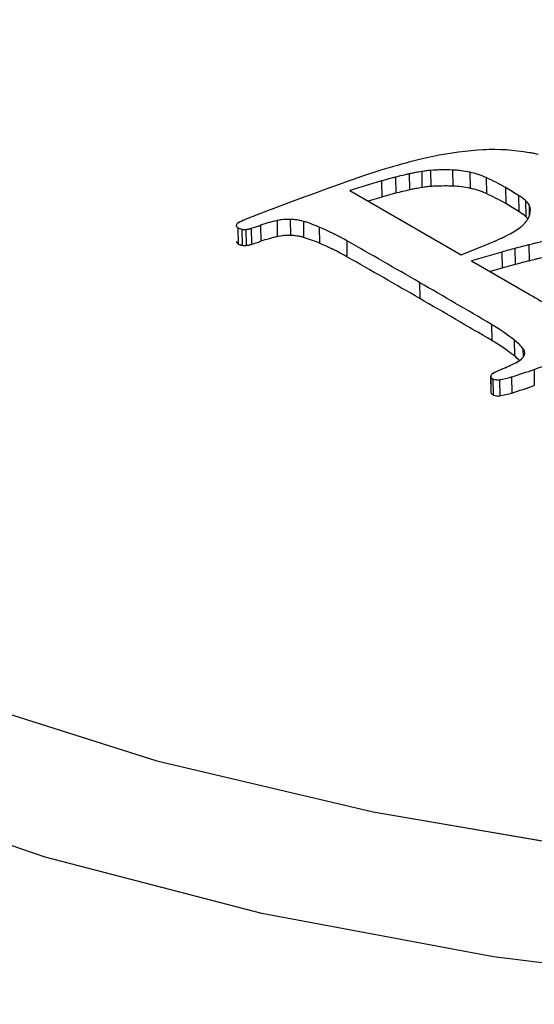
# Model space of a CAD drawing. Header units: millimetres. Extents: x 3 to 415, y 5 to 292.
# Tile 5 of 18: x 27.86 to 30.72, y 249.47 to 254.95. Entities that reach past the tile are written whole.
import ezdxf

# ---------------------------------------------------------------- set-up
doc = ezdxf.new("R2010")
doc.units = ezdxf.units.MM
doc.linetypes.add('PHANTOM', pattern=[12.7, 6.35, -1.27, 1.27, -1.27, 1.27, -1.27])

msp = doc.modelspace()

# ---------------------------------------------------------------- linework, layer by layer
at = {"color": 7, "linetype": 'Continuous', "lineweight": 25}
for p, q in [((30.0263, 254.0894), (30.0277, 254)), ((30.0953, 254.103), (30.0967, 254.0135)), ((30.1442, 254.1088), (30.1456, 254.0194)), ((30.2673, 254.1108), (30.2687, 254.0214)), ((30.3638, 254.0987), (30.3652, 254.0093)), ((29.8722, 254.0501), (29.6943, 253.9976)), ((29.8722, 254.0501), (29.8736, 253.9607)), ((29.949, 254.0713), (29.9505, 253.9818)), ((30.4543, 254.0688), (30.4557, 253.9794)), ((29.6943, 253.9976), (30.3154, 253.6385)), ((30.5617, 254.0134), (30.5631, 253.924)), ((30.6347, 253.9695), (30.6361, 253.8801)), ((29.8736, 253.9607), (29.7971, 253.9381)), ((30.6738, 253.9406), (30.6752, 253.8511)), ((29.1984, 253.8036), (29.1998, 253.7141)), ((29.2895, 253.8295), (29.2909, 253.7401)), ((29.3634, 253.8362), (29.3648, 253.7468)), ((29.4362, 253.8252), (29.4376, 253.7357)), ((29.072, 253.7893), (29.0734, 253.6998)), ((29.0931, 253.7813), (29.0945, 253.6919)), ((29.1158, 253.7802), (29.1172, 253.6907)), ((29.1463, 253.7864), (29.1477, 253.6969)), ((29.524, 253.7934), (29.5254, 253.704)), ((29.6775, 253.7176), (29.6789, 253.6281)), ((30.3154, 253.6385), (30.4704, 253.7016)), ((30.6928, 253.6947), (30.6942, 253.6052)), ((30.5422, 253.6545), (30.3725, 253.6055)), ((30.5422, 253.6545), (30.5436, 253.565)), ((30.6148, 253.6746), (30.6162, 253.5852)), ((30.3725, 253.6055), (30.6849, 253.4248)), ((30.5436, 253.565), (30.4761, 253.5456)), ((30.0833, 253.4852), (30.0847, 253.3958)), ((30.4846, 253.2512), (30.486, 253.1618)), ((30.6099, 253.1659), (30.6113, 253.0765)), ((30.7212, 253.0016), (30.7226, 252.9122)), ((30.4792, 252.9632), (30.4806, 252.8738)), ((30.4798, 252.9602), (30.4812, 252.8708)), ((30.4914, 252.9484), (30.4928, 252.8589)), ((30.5288, 252.9437), (30.5302, 252.8543)), ((30.595, 252.9592), (30.5964, 252.8698))]:
    msp.add_line(p, q, dxfattribs=at)
at = {"color": 7, "linetype": 'PHANTOM', "lineweight": 18}
for p, q in [((30.0263, 254.0894), (30.0277, 254)), ((30.0263, 254.0894), (30.0277, 254)), ((30.0953, 254.103), (30.0967, 254.0135)), ((30.0953, 254.103), (30.0967, 254.0135)), ((30.1442, 254.1088), (30.1456, 254.0194)), ((30.1442, 254.1088), (30.1456, 254.0194)), ((30.2673, 254.1108), (30.2687, 254.0214)), ((30.2673, 254.1108), (30.2687, 254.0214)), ((30.3638, 254.0987), (30.3652, 254.0093)), ((30.3638, 254.0987), (30.3652, 254.0093)), ((29.8722, 254.0501), (29.6943, 253.9976)), ((29.8722, 254.0501), (29.6943, 253.9976)), ((29.8722, 254.0501), (29.8736, 253.9607)), ((29.8722, 254.0501), (29.8736, 253.9607)), ((29.949, 254.0713), (29.9505, 253.9818)), ((29.949, 254.0713), (29.9505, 253.9818)), ((30.4543, 254.0688), (30.4557, 253.9794)), ((30.4543, 254.0688), (30.4557, 253.9794)), ((29.6943, 253.9976), (30.3154, 253.6385)), ((29.6943, 253.9976), (30.3154, 253.6385)), ((30.5617, 254.0134), (30.5631, 253.924)), ((30.5617, 254.0134), (30.5631, 253.924)), ((30.6347, 253.9695), (30.6361, 253.8801)), ((30.6347, 253.9695), (30.6361, 253.8801)), ((29.8736, 253.9607), (29.7971, 253.9381)), ((29.8736, 253.9607), (29.7971, 253.9381)), ((30.6738, 253.9406), (30.6752, 253.8511)), ((30.6738, 253.9406), (30.6752, 253.8511)), ((29.1984, 253.8036), (29.1998, 253.7141)), ((29.1984, 253.8036), (29.1998, 253.7141)), ((29.2895, 253.8295), (29.2909, 253.7401)), ((29.2895, 253.8295), (29.2909, 253.7401)), ((29.3634, 253.8362), (29.3648, 253.7468)), ((29.3634, 253.8362), (29.3648, 253.7468)), ((29.4362, 253.8252), (29.4376, 253.7357)), ((29.4362, 253.8252), (29.4376, 253.7357)), ((29.072, 253.7893), (29.0734, 253.6998)), ((29.072, 253.7893), (29.0734, 253.6998)), ((29.0931, 253.7813), (29.0945, 253.6919)), ((29.0931, 253.7813), (29.0945, 253.6919)), ((29.1158, 253.7802), (29.1172, 253.6907)), ((29.1158, 253.7802), (29.1172, 253.6907)), ((29.1463, 253.7864), (29.1477, 253.6969)), ((29.1463, 253.7864), (29.1477, 253.6969)), ((29.524, 253.7934), (29.5254, 253.704)), ((29.524, 253.7934), (29.5254, 253.704)), ((29.6775, 253.7176), (29.6789, 253.6281)), ((29.6775, 253.7176), (29.6789, 253.6281)), ((30.3154, 253.6385), (30.4704, 253.7016)), ((30.3154, 253.6385), (30.4704, 253.7016)), ((30.6928, 253.6947), (30.6942, 253.6052)), ((30.6928, 253.6947), (30.6942, 253.6052)), ((30.5422, 253.6545), (30.3725, 253.6055)), ((30.5422, 253.6545), (30.3725, 253.6055)), ((30.5422, 253.6545), (30.5436, 253.565)), ((30.5422, 253.6545), (30.5436, 253.565)), ((30.6148, 253.6746), (30.6162, 253.5852)), ((30.6148, 253.6746), (30.6162, 253.5852)), ((30.3725, 253.6055), (30.6849, 253.4248)), ((30.3725, 253.6055), (30.6849, 253.4248)), ((30.5436, 253.565), (30.4761, 253.5456)), ((30.5436, 253.565), (30.4761, 253.5456)), ((30.0833, 253.4852), (30.0847, 253.3958)), ((30.0833, 253.4852), (30.0847, 253.3958)), ((30.4846, 253.2512), (30.486, 253.1618)), ((30.4846, 253.2512), (30.486, 253.1618)), ((30.6099, 253.1659), (30.6113, 253.0765)), ((30.6099, 253.1659), (30.6113, 253.0765)), ((30.7212, 253.0016), (30.7226, 252.9122)), ((30.7212, 253.0016), (30.7226, 252.9122)), ((30.4792, 252.9632), (30.4806, 252.8738)), ((30.4792, 252.9632), (30.4806, 252.8738)), ((30.4798, 252.9602), (30.4812, 252.8708)), ((30.4798, 252.9602), (30.4812, 252.8708)), ((30.4914, 252.9484), (30.4928, 252.8589)), ((30.4914, 252.9484), (30.4928, 252.8589)), ((30.5288, 252.9437), (30.5302, 252.8543)), ((30.5288, 252.9437), (30.5302, 252.8543)), ((30.595, 252.9592), (30.5964, 252.8698)), ((30.595, 252.9592), (30.5964, 252.8698))]:
    msp.add_line(p, q, dxfattribs=at)
at = {"color": 8, "linetype": 'Continuous', "lineweight": 25}
for p, q in [((30.6934, 253.9165), (30.6944, 253.8557)), ((30.6591, 253.118), (30.6599, 253.0686))]:
    msp.add_line(p, q, dxfattribs=at)
at = {"color": 8, "linetype": 'PHANTOM', "lineweight": 18}
for p, q in [((30.6934, 253.9165), (30.6944, 253.8557)), ((30.6934, 253.9165), (30.6944, 253.8557)), ((30.6591, 253.118), (30.6599, 253.0686)), ((30.6591, 253.118), (30.6599, 253.0686))]:
    msp.add_line(p, q, dxfattribs=at)
at = {"color": 8, "linetype": 'Continuous', "lineweight": 25, "flags": 128}
for points in [[(27.9356, 258.6928), (26.8929, 258.2771), (25.9739, 257.8067), (25.1936, 257.2893), (24.5648, 256.7333), (24.098, 256.148), (23.8006, 255.5428), (23.6777, 254.9277), (23.7313, 254.3129), (23.9604, 253.7084), (24.3613, 253.1242), (24.9274, 252.5698), (25.6494, 252.0544), (26.5155, 251.5864), (27.5115, 251.1735), (28.6209, 250.8224), (29.8257, 250.539), (30.8635, 250.3615)], [(45.6791, 254.6157), (45.6687, 254.4195), (45.5192, 253.7894), (45.1948, 253.1705), (44.7007, 252.5724), (44.0446, 252.0047), (43.2369, 251.4762), (42.2903, 250.9953), (41.2197, 250.5697), (40.0421, 250.2059), (38.776, 249.9098), (37.4413, 249.6859), (36.0591, 249.538), (34.6513, 249.4682), (33.24, 249.4776), (31.8474, 249.5662), (30.4956, 249.7325), (29.2058, 249.974), (27.9984, 250.2867), (26.8925, 250.6658)]]:
    msp.add_lwpolyline(points, dxfattribs=at)
at = {"color": 8, "linetype": 'PHANTOM', "lineweight": 18, "flags": 128}
for points in [[(27.9356, 258.6928), (26.8929, 258.2771), (25.9739, 257.8067), (25.1936, 257.2893), (24.5648, 256.7333), (24.098, 256.148), (23.8006, 255.5428), (23.6777, 254.9277), (23.7313, 254.3129), (23.9604, 253.7084), (24.3613, 253.1242), (24.9274, 252.5698), (25.6494, 252.0544), (26.5155, 251.5864), (27.5115, 251.1735), (28.6209, 250.8224), (29.8257, 250.539), (30.8635, 250.3615)], [(27.9356, 258.6928), (26.8929, 258.2771), (25.9739, 257.8067), (25.1936, 257.2893), (24.5648, 256.7333), (24.098, 256.148), (23.8006, 255.5428), (23.6777, 254.9277), (23.7313, 254.3129), (23.9604, 253.7084), (24.3613, 253.1242), (24.9274, 252.5698), (25.6494, 252.0544), (26.5155, 251.5864), (27.5115, 251.1735), (28.6209, 250.8224), (29.8257, 250.539), (30.8635, 250.3615)], [(45.6791, 254.6157), (45.6687, 254.4195), (45.5192, 253.7894), (45.1948, 253.1705), (44.7007, 252.5724), (44.0446, 252.0047), (43.2369, 251.4762), (42.2903, 250.9953), (41.2197, 250.5697), (40.0421, 250.2059), (38.776, 249.9098), (37.4413, 249.6859), (36.0591, 249.538), (34.6513, 249.4682), (33.24, 249.4776), (31.8474, 249.5662), (30.4956, 249.7325), (29.2058, 249.974), (27.9984, 250.2867), (26.8925, 250.6658), (25.9054, 251.1052), (25.0528, 251.5982), (24.3481, 252.1368), (23.8023, 252.7126), (23.4242, 253.3165), (23.2197, 253.939), (23.1887, 254.1716)], [(45.6791, 254.6157), (45.6687, 254.4195), (45.5192, 253.7894), (45.1948, 253.1705), (44.7007, 252.5724), (44.0446, 252.0047), (43.2369, 251.4762), (42.2903, 250.9953), (41.2197, 250.5697), (40.0421, 250.2059), (38.776, 249.9098), (37.4413, 249.6859), (36.0591, 249.538), (34.6513, 249.4682), (33.24, 249.4776), (31.8474, 249.5662), (30.4956, 249.7325), (29.2058, 249.974), (27.9984, 250.2867), (26.8925, 250.6658), (25.9054, 251.1052), (25.0528, 251.5982), (24.3481, 252.1368), (23.8023, 252.7126), (23.4242, 253.3165), (23.2197, 253.939), (23.1887, 254.1716)]]:
    msp.add_lwpolyline(points, dxfattribs=at)
at = {"color": 7, "linetype": 'Continuous', "lineweight": 25, "flags": 128}
msp.add_lwpolyline([(30.4806, 252.8738), (30.4808, 252.8723), (30.4812, 252.8708)], dxfattribs=at)
at = {"color": 7, "linetype": 'PHANTOM', "lineweight": 18, "flags": 128}
msp.add_lwpolyline([(30.4806, 252.8738), (30.4808, 252.8723), (30.4812, 252.8708)], dxfattribs=at)
msp.add_lwpolyline([(30.4806, 252.8738), (30.4808, 252.8723), (30.4812, 252.8708)], dxfattribs=at)
at = {"color": 7, "linetype": 'Continuous', "lineweight": 25}
for centre, radius, start, end in [((30.5414, 252.3636), 1.8624, 94.1285, 102.9785), ((30.4946, 253.0748), 1.1498, 81.598, 94.3533), ((30.3837, 252.367), 1.8662, 78.8586, 81.4028), ((30.9451, 250.6331), 3.6394, 103.0529, 109.0965), ((30.4654, 252.0521), 2.0842, 102.1649, 104.3456), ((30.4172, 252.2762), 1.8549, 99.9932, 102.1661), ((30.1734, 253.6565), 0.4532, 93.6995, 99.9306), ((30.2258, 252.8642), 1.2473, 88.0952, 93.7524), ((30.2522, 253.5977), 0.5133, 77.4444, 88.313), ((30.264, 253.6448), 0.4647, 65.836, 77.6054), ((36.1443, 235.7436), 19.4106, 109.21988, 110.95259), ((30.4911, 251.9517), 2.1878, 104.3462, 106.4345), ((30.1749, 253.5671), 0.4532, 93.6995, 99.9306), ((30.2272, 252.7747), 1.2473, 88.0952, 93.7524), ((30.2536, 253.5082), 0.5133, 77.4444, 88.313), ((29.907, 252.8759), 1.3125, 60.0774, 65.3555), ((30.4925, 251.8623), 2.1878, 104.3462, 106.4345), ((30.4669, 251.9626), 2.0842, 102.1649, 104.3456), ((30.4186, 252.1868), 1.8549, 99.9932, 102.1661), ((30.2654, 253.5554), 0.4647, 65.836, 77.6054), ((29.9084, 252.7865), 1.3125, 60.0774, 65.3555), ((29.3702, 251.9513), 2.3816, 57.9309, 59.9819), ((30.479, 253.7182), 0.2956, 48.7771, 58.2033), ((29.3717, 251.8619), 2.3816, 57.9309, 59.9819), ((30.6168, 253.8741), 0.0876, 28.9612, 49.4366), ((30.6433, 253.8891), 0.0571, 1.4491, 28.6267), ((31.3775, 248.1947), 6.0782, 110.96065, 111.91432), ((30.4804, 253.6288), 0.2956, 48.7771, 58.2033), ((30.5982, 253.89), 0.1022, 331.3296, 0.298), ((29.0794, 253.7997), 0.0172, 115.2911, 172.19), ((29.0782, 253.8039), 0.016, 186.8655, 247.0096), ((29.1976, 253.6096), 0.2409, 111.5676, 121.4025), ((28.7083, 255.2007), 1.4806, 287.2068, 289.3316), ((29.469, 253.026), 0.8234, 102.597, 109.1883), ((29.3533, 253.5386), 0.2978, 88.0463, 102.3726), ((29.3568, 253.5486), 0.2877, 73.9804, 88.6739), ((29.2058, 253.0492), 0.8094, 66.8472, 73.4614), ((30.5564, 253.9146), 0.1507, 308.1238, 330.7683), ((30.6088, 253.7755), 0.1007, 39.1705, 48.7372), ((29.1099, 253.8582), 0.0787, 241.184, 257.7117), ((29.1079, 253.8476), 0.068, 257.4594, 276.6703), ((29.0978, 253.9464), 0.1672, 276.1869, 286.86), ((29.3547, 253.4492), 0.2978, 88.0463, 102.3726), ((29.3582, 253.4592), 0.2877, 73.9804, 88.6739), ((28.9026, 252.3427), 1.5783, 60.5915, 66.812), ((29.9292, 255.0351), 1.4391, 292.0892, 296.8575), ((30.4075, 254.0971), 0.3862, 296.4247, 308.7865), ((29.0796, 253.7145), 0.016, 186.8655, 247.0096), ((29.1113, 253.7687), 0.0787, 241.184, 257.7117), ((29.1093, 253.7582), 0.068, 257.4594, 276.6703), ((29.0992, 253.857), 0.1672, 276.1869, 286.86), ((28.7097, 255.1113), 1.4806, 287.2068, 289.3316), ((29.4704, 252.9365), 0.8234, 102.597, 109.1883), ((29.2072, 252.9598), 0.8094, 66.8472, 73.4614), ((28.904, 252.2532), 1.5783, 60.5915, 66.812), ((0.7931, 202.7975), 58.542, 59.978212, 60.435846), ((31.8207, 249.148), 4.6845, 103.9325, 104.9173), ((31.7465, 249.4471), 4.3764, 102.9626, 103.9327), ((31.5557, 250.1424), 3.6554, 104.9158, 106.0976), ((0.7945, 202.7081), 58.542, 59.978212, 60.435846), ((31.5571, 250.053), 3.6554, 104.9158, 106.0976), ((31.8221, 249.0585), 4.6845, 103.9325, 104.9173), ((31.7479, 249.3576), 4.3764, 102.9626, 103.9327), ((1.2919, 203.6609), 57.5448, 59.515696, 59.978192), ((37.2918, 264.8553), 13.2025, 239.97165, 241.13354), ((1.2933, 203.5715), 57.5448, 59.515696, 59.978192), ((29.9312, 252.3033), 1.0976, 51.8068, 59.7272), ((29.9327, 252.2138), 1.0976, 51.8068, 59.7272), ((30.4147, 252.9161), 0.317, 39.5719, 52.0043), ((30.6314, 253.0928), 0.0374, 343.6979, 42.3062), ((-17.734, 387.2288), 142.7054, 289.849269, 290.006562), ((30.3316, 253.5591), 0.5943, 292.7314, 300.9531), ((30.3964, 252.8041), 0.347, 45.4005, 51.7224), ((30.6076, 253.1068), 0.0646, 297.3029, 337.7218), ((30.5464, 252.8993), 0.096, 114.2718, 130.747), ((31.1637, 251.5888), 1.5445, 112.9603, 115.162), ((29.6885, 255.866), 3.0449, 287.3205, 289.8256), ((30.49, 252.9633), 0.0106, 125.4065, 196.9313), ((30.5025, 252.9707), 0.025, 204.8985, 243.59), ((30.5172, 253.0035), 0.0609, 244.876, 280.9847), ((30.4497, 253.4306), 0.4933, 279.232, 287.1328), ((30.5039, 252.8813), 0.025, 204.8985, 243.59), ((30.4511, 253.3412), 0.4933, 279.232, 287.1328), ((29.6899, 255.7766), 3.0449, 287.3205, 289.8256), ((30.5186, 252.914), 0.0609, 244.876, 280.9847)]:
    msp.add_arc(centre, radius, start, end, dxfattribs=at)
at = {"color": 7, "linetype": 'PHANTOM', "lineweight": 18}
for centre, radius, start, end in [((30.5414, 252.3636), 1.8624, 94.1285, 102.9785), ((30.5414, 252.3636), 1.8624, 94.1285, 102.9785), ((30.4946, 253.0748), 1.1498, 81.598, 94.3533), ((30.4946, 253.0748), 1.1498, 81.598, 94.3533), ((30.3837, 252.367), 1.8662, 78.8586, 81.4028), ((30.3837, 252.367), 1.8662, 78.8586, 81.4028), ((30.9451, 250.6331), 3.6394, 103.0529, 109.0965), ((30.9451, 250.6331), 3.6394, 103.0529, 109.0965), ((30.4654, 252.0521), 2.0842, 102.1649, 104.3456), ((30.4654, 252.0521), 2.0842, 102.1649, 104.3456), ((30.4172, 252.2762), 1.8549, 99.9932, 102.1661), ((30.4172, 252.2762), 1.8549, 99.9932, 102.1661), ((30.1734, 253.6565), 0.4532, 93.6995, 99.9306), ((30.1734, 253.6565), 0.4532, 93.6995, 99.9306), ((30.2258, 252.8642), 1.2473, 88.0952, 93.7524), ((30.2258, 252.8642), 1.2473, 88.0952, 93.7524), ((30.2522, 253.5977), 0.5133, 77.4444, 88.313), ((30.2522, 253.5977), 0.5133, 77.4444, 88.313), ((30.264, 253.6448), 0.4647, 65.836, 77.6054), ((30.264, 253.6448), 0.4647, 65.836, 77.6054), ((36.1443, 235.7436), 19.4106, 109.21988, 110.95259), ((36.1443, 235.7436), 19.4106, 109.21988, 110.95259), ((30.4911, 251.9517), 2.1878, 104.3462, 106.4345), ((30.4911, 251.9517), 2.1878, 104.3462, 106.4345), ((30.1749, 253.5671), 0.4532, 93.6995, 99.9306), ((30.1749, 253.5671), 0.4532, 93.6995, 99.9306), ((30.2272, 252.7747), 1.2473, 88.0952, 93.7524), ((30.2272, 252.7747), 1.2473, 88.0952, 93.7524), ((30.2536, 253.5082), 0.5133, 77.4444, 88.313), ((30.2536, 253.5082), 0.5133, 77.4444, 88.313), ((29.907, 252.8759), 1.3125, 60.0774, 65.3555), ((29.907, 252.8759), 1.3125, 60.0774, 65.3555), ((30.4925, 251.8623), 2.1878, 104.3462, 106.4345), ((30.4925, 251.8623), 2.1878, 104.3462, 106.4345), ((30.4669, 251.9626), 2.0842, 102.1649, 104.3456), ((30.4669, 251.9626), 2.0842, 102.1649, 104.3456), ((30.4186, 252.1868), 1.8549, 99.9932, 102.1661), ((30.4186, 252.1868), 1.8549, 99.9932, 102.1661), ((30.2654, 253.5554), 0.4647, 65.836, 77.6054), ((30.2654, 253.5554), 0.4647, 65.836, 77.6054), ((29.9084, 252.7865), 1.3125, 60.0774, 65.3555), ((29.9084, 252.7865), 1.3125, 60.0774, 65.3555), ((29.3702, 251.9513), 2.3816, 57.9309, 59.9819), ((29.3702, 251.9513), 2.3816, 57.9309, 59.9819), ((30.479, 253.7182), 0.2956, 48.7771, 58.2033), ((30.479, 253.7182), 0.2956, 48.7771, 58.2033), ((29.3717, 251.8619), 2.3816, 57.9309, 59.9819), ((29.3717, 251.8619), 2.3816, 57.9309, 59.9819), ((30.6168, 253.8741), 0.0876, 28.9612, 49.4366), ((30.6168, 253.8741), 0.0876, 28.9612, 49.4366), ((30.6433, 253.8891), 0.0571, 1.4491, 28.6267), ((30.6433, 253.8891), 0.0571, 1.4491, 28.6267), ((31.3775, 248.1947), 6.0782, 110.96065, 111.91432), ((31.3775, 248.1947), 6.0782, 110.96065, 111.91432), ((30.4804, 253.6288), 0.2956, 48.7771, 58.2033), ((30.4804, 253.6288), 0.2956, 48.7771, 58.2033), ((30.5982, 253.89), 0.1022, 331.3296, 0.298), ((30.5982, 253.89), 0.1022, 331.3296, 0.298), ((29.0794, 253.7997), 0.0172, 115.2911, 172.19), ((29.0794, 253.7997), 0.0172, 115.2911, 172.19), ((29.0782, 253.8039), 0.016, 186.8655, 247.0096), ((29.0782, 253.8039), 0.016, 186.8655, 247.0096), ((29.1976, 253.6096), 0.2409, 111.5676, 121.4025), ((29.1976, 253.6096), 0.2409, 111.5676, 121.4025), ((28.7083, 255.2007), 1.4806, 287.2068, 289.3316), ((28.7083, 255.2007), 1.4806, 287.2068, 289.3316), ((29.469, 253.026), 0.8234, 102.597, 109.1883), ((29.469, 253.026), 0.8234, 102.597, 109.1883), ((29.3533, 253.5386), 0.2978, 88.0463, 102.3726), ((29.3533, 253.5386), 0.2978, 88.0463, 102.3726), ((29.3568, 253.5486), 0.2877, 73.9804, 88.6739), ((29.3568, 253.5486), 0.2877, 73.9804, 88.6739), ((29.2058, 253.0492), 0.8094, 66.8472, 73.4614), ((29.2058, 253.0492), 0.8094, 66.8472, 73.4614), ((30.5564, 253.9146), 0.1507, 308.1238, 330.7683), ((30.5564, 253.9146), 0.1507, 308.1238, 330.7683), ((30.6088, 253.7755), 0.1007, 39.1705, 48.7372), ((30.6088, 253.7755), 0.1007, 39.1705, 48.7372), ((29.1099, 253.8582), 0.0787, 241.184, 257.7117), ((29.1099, 253.8582), 0.0787, 241.184, 257.7117), ((29.1079, 253.8476), 0.068, 257.4594, 276.6703), ((29.1079, 253.8476), 0.068, 257.4594, 276.6703), ((29.0978, 253.9464), 0.1672, 276.1869, 286.86), ((29.0978, 253.9464), 0.1672, 276.1869, 286.86), ((29.3547, 253.4492), 0.2978, 88.0463, 102.3726), ((29.3547, 253.4492), 0.2978, 88.0463, 102.3726), ((29.3582, 253.4592), 0.2877, 73.9804, 88.6739), ((29.3582, 253.4592), 0.2877, 73.9804, 88.6739), ((28.9026, 252.3427), 1.5783, 60.5915, 66.812), ((28.9026, 252.3427), 1.5783, 60.5915, 66.812), ((29.9292, 255.0351), 1.4391, 292.0892, 296.8575), ((29.9292, 255.0351), 1.4391, 292.0892, 296.8575), ((30.4075, 254.0971), 0.3862, 296.4247, 308.7865), ((30.4075, 254.0971), 0.3862, 296.4247, 308.7865), ((29.0796, 253.7145), 0.016, 186.8655, 247.0096), ((29.0796, 253.7145), 0.016, 186.8655, 247.0096), ((29.1113, 253.7687), 0.0787, 241.184, 257.7117), ((29.1113, 253.7687), 0.0787, 241.184, 257.7117), ((29.1093, 253.7582), 0.068, 257.4594, 276.6703), ((29.1093, 253.7582), 0.068, 257.4594, 276.6703), ((29.0992, 253.857), 0.1672, 276.1869, 286.86), ((29.0992, 253.857), 0.1672, 276.1869, 286.86), ((28.7097, 255.1113), 1.4806, 287.2068, 289.3316), ((28.7097, 255.1113), 1.4806, 287.2068, 289.3316), ((29.4704, 252.9365), 0.8234, 102.597, 109.1883), ((29.4704, 252.9365), 0.8234, 102.597, 109.1883), ((29.2072, 252.9598), 0.8094, 66.8472, 73.4614), ((29.2072, 252.9598), 0.8094, 66.8472, 73.4614), ((28.904, 252.2532), 1.5783, 60.5915, 66.812), ((28.904, 252.2532), 1.5783, 60.5915, 66.812), ((0.7931, 202.7975), 58.542, 59.978212, 60.435846), ((0.7931, 202.7975), 58.542, 59.978212, 60.435846), ((31.8207, 249.148), 4.6845, 103.9325, 104.9173), ((31.8207, 249.148), 4.6845, 103.9325, 104.9173), ((31.7465, 249.4471), 4.3764, 102.9626, 103.9327), ((31.7465, 249.4471), 4.3764, 102.9626, 103.9327), ((31.5557, 250.1424), 3.6554, 104.9158, 106.0976), ((31.5557, 250.1424), 3.6554, 104.9158, 106.0976), ((0.7945, 202.7081), 58.542, 59.978212, 60.435846), ((0.7945, 202.7081), 58.542, 59.978212, 60.435846), ((31.5571, 250.053), 3.6554, 104.9158, 106.0976), ((31.5571, 250.053), 3.6554, 104.9158, 106.0976), ((31.8221, 249.0585), 4.6845, 103.9325, 104.9173), ((31.8221, 249.0585), 4.6845, 103.9325, 104.9173), ((31.7479, 249.3576), 4.3764, 102.9626, 103.9327), ((31.7479, 249.3576), 4.3764, 102.9626, 103.9327), ((1.2919, 203.6609), 57.5448, 59.515696, 59.978192), ((1.2919, 203.6609), 57.5448, 59.515696, 59.978192), ((37.2918, 264.8553), 13.2025, 239.97165, 241.13354), ((37.2918, 264.8553), 13.2025, 239.97165, 241.13354), ((1.2933, 203.5715), 57.5448, 59.515696, 59.978192), ((1.2933, 203.5715), 57.5448, 59.515696, 59.978192), ((29.9312, 252.3033), 1.0976, 51.8068, 59.7272), ((29.9312, 252.3033), 1.0976, 51.8068, 59.7272), ((29.9327, 252.2138), 1.0976, 51.8068, 59.7272), ((29.9327, 252.2138), 1.0976, 51.8068, 59.7272), ((30.4147, 252.9161), 0.317, 39.5719, 52.0043), ((30.4147, 252.9161), 0.317, 39.5719, 52.0043), ((30.6314, 253.0928), 0.0374, 343.6979, 42.3062), ((30.6314, 253.0928), 0.0374, 343.6979, 42.3062), ((-17.734, 387.2288), 142.7054, 289.849269, 290.006562), ((-17.734, 387.2288), 142.7054, 289.849269, 290.006562), ((30.3316, 253.5591), 0.5943, 292.7314, 300.9531), ((30.3316, 253.5591), 0.5943, 292.7314, 300.9531), ((30.3964, 252.8041), 0.347, 45.4005, 51.7224), ((30.3964, 252.8041), 0.347, 45.4005, 51.7224), ((30.6076, 253.1068), 0.0646, 297.3029, 337.7218), ((30.6076, 253.1068), 0.0646, 297.3029, 337.7218), ((30.5464, 252.8993), 0.096, 114.2718, 130.747), ((30.5464, 252.8993), 0.096, 114.2718, 130.747), ((31.1637, 251.5888), 1.5445, 112.9603, 115.162), ((31.1637, 251.5888), 1.5445, 112.9603, 115.162), ((29.6885, 255.866), 3.0449, 287.3205, 289.8256), ((29.6885, 255.866), 3.0449, 287.3205, 289.8256), ((30.49, 252.9633), 0.0106, 125.4065, 196.9313), ((30.49, 252.9633), 0.0106, 125.4065, 196.9313), ((30.5025, 252.9707), 0.025, 204.8985, 243.59), ((30.5025, 252.9707), 0.025, 204.8985, 243.59), ((30.5172, 253.0035), 0.0609, 244.876, 280.9847), ((30.5172, 253.0035), 0.0609, 244.876, 280.9847), ((30.4497, 253.4306), 0.4933, 279.232, 287.1328), ((30.4497, 253.4306), 0.4933, 279.232, 287.1328), ((30.5039, 252.8813), 0.025, 204.8985, 243.59), ((30.5039, 252.8813), 0.025, 204.8985, 243.59), ((30.4511, 253.3412), 0.4933, 279.232, 287.1328), ((30.4511, 253.3412), 0.4933, 279.232, 287.1328), ((29.6899, 255.7766), 3.0449, 287.3205, 289.8256), ((29.6899, 255.7766), 3.0449, 287.3205, 289.8256), ((30.5186, 252.914), 0.0609, 244.876, 280.9847), ((30.5186, 252.914), 0.0609, 244.876, 280.9847)]:
    msp.add_arc(centre, radius, start, end, dxfattribs=at)
at = {"color": 7, "linetype": 'Continuous', "lineweight": 25}
msp.add_open_spline([(45.6588, 254.6051), (45.6639, 254.7125), (45.6792, 255.0356), (45.5322, 255.568), (45.2365, 256.1824), (44.7858, 256.7681), (44.1908, 257.3225), (43.4526, 257.8382), (42.5835, 258.3059), (41.5992, 258.7179), (40.5163, 259.069), (39.3504, 259.3556), (38.1178, 259.5749), (36.8351, 259.7245), (35.5199, 259.803), (34.1901, 259.8096), (32.8639, 259.7443), (31.5594, 259.6078), (30.2942, 259.4021), (29.1072, 259.1336), (28.2818, 258.8915), (27.8587, 258.7455), (27.777, 258.7173)], degree=3, knots=[0, 0, 0, 0, 0.024979, 0.075177, 0.125605, 0.177321, 0.230588, 0.284918, 0.339663, 0.394366, 0.448908, 0.503288, 0.557534, 0.611682, 0.665766, 0.719815, 0.773858, 0.827916, 0.882015, 0.936184, 0.987676, 1, 1, 1, 1], dxfattribs=at)
at = {"color": 7, "linetype": 'PHANTOM', "lineweight": 18}
msp.add_open_spline([(45.6588, 254.6051), (45.6639, 254.7125), (45.6792, 255.0356), (45.5322, 255.568), (45.2365, 256.1824), (44.7858, 256.7681), (44.1908, 257.3225), (43.4526, 257.8382), (42.5835, 258.3059), (41.5992, 258.7179), (40.5163, 259.069), (39.3504, 259.3556), (38.1178, 259.5749), (36.8351, 259.7245), (35.5199, 259.803), (34.1901, 259.8096), (32.8639, 259.7443), (31.5594, 259.6078), (30.2942, 259.4021), (29.1072, 259.1336), (28.2818, 258.8915), (27.8587, 258.7455), (27.777, 258.7173)], degree=3, knots=[0, 0, 0, 0, 0.024979, 0.075177, 0.125605, 0.177321, 0.230588, 0.284918, 0.339663, 0.394366, 0.448908, 0.503288, 0.557534, 0.611682, 0.665766, 0.719815, 0.773858, 0.827916, 0.882015, 0.936184, 0.987676, 1, 1, 1, 1], dxfattribs=at)
msp.add_open_spline([(45.6588, 254.6051), (45.6639, 254.7125), (45.6792, 255.0356), (45.5322, 255.568), (45.2365, 256.1824), (44.7858, 256.7681), (44.1908, 257.3225), (43.4526, 257.8382), (42.5835, 258.3059), (41.5992, 258.7179), (40.5163, 259.069), (39.3504, 259.3556), (38.1178, 259.5749), (36.8351, 259.7245), (35.5199, 259.803), (34.1901, 259.8096), (32.8639, 259.7443), (31.5594, 259.6078), (30.2942, 259.4021), (29.1072, 259.1336), (28.2818, 258.8915), (27.8587, 258.7455), (27.777, 258.7173)], degree=3, knots=[0, 0, 0, 0, 0.024979, 0.075177, 0.125605, 0.177321, 0.230588, 0.284918, 0.339663, 0.394366, 0.448908, 0.503288, 0.557534, 0.611682, 0.665766, 0.719815, 0.773858, 0.827916, 0.882015, 0.936184, 0.987676, 1, 1, 1, 1], dxfattribs=at)

doc.saveas('drawing.dxf')
